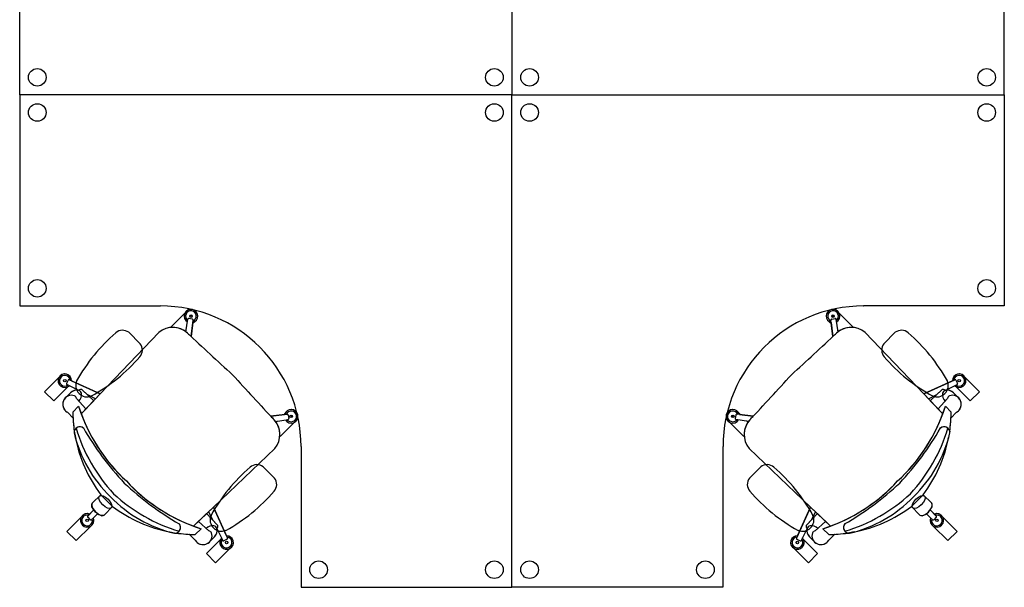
# Model space of a CAD drawing. Header units: metres. Extents: x -1 to 438, y -6 to 53.
# Tile 74 of 149: x 405.51 to 408.31, y 36.58 to 38.19. Entities that reach past the tile are written whole.
import ezdxf

# ---------------------------------------------------------------- set-up
doc = ezdxf.new("R2010")
doc.units = ezdxf.units.M
doc.linetypes.add('CONTINUA', pattern=[0])
doc.layers.add('PA MOBLES ACTUAL', color=7, linetype='CONTINUA', lineweight=25)

# ---------------------------------------------------------------- blocks, each defined once
blk = doc.blocks.new('OBJETO_COMPLEJO_2')
at = {"layer": 'PA MOBLES ACTUAL', "color": 180, "transparency": 33554687}
for p, q in [((405.9023, 37.3022), (405.7357, 37.1275)), ((405.7357, 37.1275), (405.682, 37.0706))]:
    blk.add_line(p, q, dxfattribs=at)
blk.add_lwpolyline([(406.0009, 36.7517), (406.0578, 36.8054), (406.2326, 36.972)], dxfattribs=at)
for centre, radius, start, end in [((405.9421, 37.2543), 0.0623, 47.2205, 129.6832), ((423.9707, 56.5937), 26.3771, 227.00868, 227.38659), ((425.524, 55.0403), 26.3771, 222.61341, 222.99132), ((406.1415, 37.2411), 0.4901, 200.36, 227.4767), ((406.1846, 37.0118), 0.0623, 320.3168, 42.7795), ((406.1714, 37.2112), 0.4901, 222.5233, 249.64)]:
    blk.add_arc(centre, radius, start, end, dxfattribs=at)
blk = doc.blocks.new('OBJETO_COMPLEJO_3')
at = {"layer": 'PA MOBLES ACTUAL', "color": 180, "transparency": 33554687}
for centre, radius, start, end in [((405.6783, 37.017), 0.0169, 53.2999, 130.6764), ((406.129, 37.1702), 0.4826, 196.9158, 222.6097), ((406.4357, 37.4627), 0.8633, 210.0361, 222.9938), ((406.393, 37.5054), 0.8633, 227.0062, 239.9639), ((406.1006, 37.1987), 0.4826, 227.3903, 253.0842), ((405.9474, 36.748), 0.0169, 319.3236, 36.7001)]:
    blk.add_arc(centre, radius, start, end, dxfattribs=at)
blk = doc.blocks.new('OBJETO_COMPLEJO_4')
at = {"layer": 'PA MOBLES ACTUAL', "color": 180, "transparency": 33554687}
blk.add_line((406.0786, 36.7143), (406.038, 36.6737), dxfattribs=at)
blk.add_lwpolyline([(406.038, 36.6737), (406.0641, 36.6476), (406.1047, 36.6882)], dxfattribs=at)
blk.add_arc((406.0955, 36.7051), 0.0192, 151.4264, 298.5736, dxfattribs=at)
blk = doc.blocks.new('OBJETO_COMPLEJO_5')
at = {"layer": 'PA MOBLES ACTUAL', "color": 180, "transparency": 33554687}
blk.add_line((406.0678, 36.7445), (406.081, 36.7178), dxfattribs=at)
for points in [[(406.0947, 36.7243), (406.0578, 36.8054), (406.0441, 36.7925), (406.0559, 36.7687), (406.0683, 36.7556)], [(406.0786, 36.7143), (406.038, 36.6737), (406.0641, 36.6476), (406.1047, 36.6882)]]:
    blk.add_lwpolyline(points, dxfattribs=at)
for centre, radius, start, end in [((406.0631, 36.7503), 0.00743, 309.5595, 45.544), ((406.0955, 36.7051), 0.0192, 138.6081, 151.4264), ((406.0955, 36.7051), 0.0192, 298.5736, 92.1982)]:
    blk.add_arc(centre, radius, start, end, dxfattribs=at)
blk = doc.blocks.new('OBJETO_COMPLEJO_6')
at = {"layer": 'PA MOBLES ACTUAL', "color": 180, "transparency": 33554687}
blk.add_line((405.6749, 37.1375), (405.6481, 37.1507), dxfattribs=at)
for points in [[(405.6446, 37.1483), (405.604, 37.1077), (405.5779, 37.1338), (405.6185, 37.1743)], [(405.6546, 37.1644), (405.7357, 37.1275), (405.7228, 37.1138), (405.699, 37.1255), (405.6859, 37.138)]]:
    blk.add_lwpolyline(points, dxfattribs=at)
for centre, radius, start, end in [((405.6354, 37.1651), 0.0192, 357.8018, 151.4264), ((405.6354, 37.1651), 0.0192, 298.5736, 311.3919), ((405.6806, 37.1327), 0.00743, 44.456, 140.4405)]:
    blk.add_arc(centre, radius, start, end, dxfattribs=at)
blk = doc.blocks.new('OBJETO_COMPLEJO_7')
at = {"layer": 'PA MOBLES ACTUAL', "color": 180, "transparency": 33554687}
blk.add_line((405.6818, 36.777), (405.6412, 36.7364), dxfattribs=at)
for points in [[(405.7165, 36.7749), (405.7286, 36.7866), (405.7224, 36.7919), (405.7175, 36.7977), (405.7058, 36.7856)], [(405.6412, 36.7364), (405.6673, 36.7103), (405.7079, 36.7509)]]:
    blk.add_lwpolyline(points, dxfattribs=at)
for start, end in [(68.2049, 151.4264), (298.5736, 21.7597)]:
    blk.add_arc((405.6987, 36.7678), 0.0192, start, end, dxfattribs=at)
blk = doc.blocks.new('OBJETO_COMPLEJO_8')
at = {"layer": 'PA MOBLES ACTUAL', "color": 180, "transparency": 33554687}
blk.add_line((406.2605, 37.0687), (406.2213, 37.0638), dxfattribs=at)
for points in [[(406.2344, 37.0493), (406.2392, 37.05), (406.2361, 37.0469)], [(406.2467, 37.0072), (406.2477, 37.0063), (406.2882, 37.0468)]]:
    blk.add_lwpolyline(points, dxfattribs=at)
for centre, radius, start, end in [((406.279, 37.0637), 0.0192, 298.5736, 164.895), ((425.524, 55.0403), 26.3771, 222.96265, 222.99033), ((406.1846, 37.0118), 0.0623, 36.9175, 43.2021), ((406.1846, 37.0118), 0.0623, 355.7669, 34.2401)]:
    blk.add_arc(centre, radius, start, end, dxfattribs=at)
blk = doc.blocks.new('OBJETO_COMPLEJO_9')
at = {"layer": 'PA MOBLES ACTUAL', "color": 180, "transparency": 33554687}
blk.add_line((405.9991, 37.3301), (405.9941, 37.291), dxfattribs=at)
for points in [[(405.9375, 37.3164), (405.9366, 37.3174), (405.9772, 37.3579)], [(405.9796, 37.3041), (405.9803, 37.3089), (405.9772, 37.3058)]]:
    blk.add_lwpolyline(points, dxfattribs=at)
for centre, radius, start, end in [((405.994, 37.3487), 0.0192, 285.105, 151.4264), ((405.9421, 37.2543), 0.0623, 55.7599, 94.2331), ((405.9421, 37.2543), 0.0623, 46.7979, 53.0825), ((423.9707, 56.5937), 26.3771, 227.00967, 227.03735)]:
    blk.add_arc(centre, radius, start, end, dxfattribs=at)
blk = doc.blocks.new('OBJETO_COMPLEJO_10')
at = {"layer": 'PA MOBLES ACTUAL', "color": 180, "transparency": 33554687}
for p, q in [((406.0226, 36.7443), (406.0061, 36.7278)), ((405.9891, 36.7283), (406.006, 36.7121)), ((406.0464, 36.7065), (406.0608, 36.7214))]:
    blk.add_line(p, q, dxfattribs=at)
blk.add_lwpolyline([(406.0683, 36.7556), (406.0384, 36.7871), (406.0009, 36.7517)], dxfattribs=at)
for centre, radius, start, end in [((406.1714, 37.2112), 0.4901, 249.64, 252.3148), ((406.0438, 36.7391), 0.0245, 313.8882, 12.5867), ((406.0631, 36.7503), 0.00743, 308.7312, 45.544), ((406.0085, 37.1213), 0.3935, 267.1772, 269.6569), ((406.0283, 36.7246), 0.0256, 209.2613, 315)]:
    blk.add_arc(centre, radius, start, end, dxfattribs=at)
blk = doc.blocks.new('OBJETO_COMPLEJO_11')
at = {"layer": 'PA MOBLES ACTUAL', "color": 180, "transparency": 33554687}
for p, q in [((405.6368, 37.116), (405.6518, 37.1305)), ((405.6586, 37.0588), (405.6424, 37.0757)), ((405.6746, 37.0922), (405.6581, 37.0758))]:
    blk.add_line(p, q, dxfattribs=at)
blk.add_lwpolyline([(405.6859, 37.138), (405.7174, 37.1081), (405.682, 37.0706)], dxfattribs=at)
for centre, radius, start, end in [((405.6694, 37.1134), 0.0245, 77.4133, 136.1118), ((405.6806, 37.1327), 0.00743, 44.456, 141.2688), ((405.6549, 37.098), 0.0256, 135, 240.7387), ((406.0516, 37.0781), 0.3935, 180.3431, 182.8228), ((406.1415, 37.2411), 0.4901, 197.6852, 200.36)]:
    blk.add_arc(centre, radius, start, end, dxfattribs=at)
blk = doc.blocks.new('OBJETO_COMPLEJO_12')
at = {"layer": 'PA MOBLES ACTUAL', "color": 180, "transparency": 33554687}
for p, q in [((405.6746, 37.0922), (405.6581, 37.0758)), ((405.6622, 37.0219), (405.6652, 37.0038)), ((405.7377, 36.8408), (405.7712, 36.8074)), ((406.0061, 36.7278), (406.0226, 36.7443)), ((405.9341, 36.7349), (405.9522, 36.7318))]:
    blk.add_line(p, q, dxfattribs=at)
for centre, radius, start, end in [((406.0516, 37.0781), 0.3935, 180.3431, 182.8228), ((406.1415, 37.2411), 0.4901, 197.6852, 200.36), ((406.0516, 37.0781), 0.3935, 182.8228, 188.2183), ((406.1415, 37.2411), 0.4901, 200.36, 227.4767), ((406.0516, 37.0781), 0.3935, 190.8937, 217.0927), ((406.1714, 37.2112), 0.4901, 222.5233, 249.64), ((406.0085, 37.1213), 0.3935, 232.9073, 259.1063), ((406.1714, 37.2112), 0.4901, 249.64, 252.3148), ((406.0085, 37.1213), 0.3935, 261.7817, 269.6569)]:
    blk.add_arc(centre, radius, start, end, dxfattribs=at)
blk = doc.blocks.new('OBJETO_COMPLEJO_13')
at = {"layer": 'PA MOBLES ACTUAL', "color": 180, "transparency": 33554687}
blk.add_line((405.8498, 37.2702), (405.8173, 37.3027), dxfattribs=at)
for centre, radius, start, end in [((406.1125, 36.9184), 0.5072, 130.9759, 151.0077), ((405.7995, 37.2784), 0.0301, 53.6499, 130.5973), ((405.8256, 37.2524), 0.0301, 319.4027, 36.3501), ((405.4655, 37.5654), 0.5072, 298.9923, 319.0241), ((405.6985, 37.1514), 0.0323, 156.5875, 293.4125)]:
    blk.add_arc(centre, radius, start, end, dxfattribs=at)
blk = doc.blocks.new('OBJETO_COMPLEJO_14')
at = {"layer": 'PA MOBLES ACTUAL', "color": 180, "transparency": 33554687}
blk.add_line((406.2319, 36.8881), (406.1995, 36.9206), dxfattribs=at)
for centre, radius, start, end in [((406.4946, 36.5363), 0.5072, 130.9759, 151.0077), ((406.1816, 36.8963), 0.0301, 53.6499, 130.5973), ((406.2077, 36.8703), 0.0301, 319.4027, 36.3501), ((405.8476, 37.1832), 0.5072, 298.9923, 319.0241), ((406.0806, 36.7693), 0.0323, 156.5875, 293.4125)]:
    blk.add_arc(centre, radius, start, end, dxfattribs=at)
blk = doc.blocks.new('OBJETO_COMPLEJO_15')
at = {"layer": 'PA MOBLES ACTUAL', "color": 180, "transparency": 33554687}
for p, q in [((407.9115, 37.3022), (408.0781, 37.1275)), ((408.0781, 37.1275), (408.1318, 37.0706))]:
    blk.add_line(p, q, dxfattribs=at)
blk.add_lwpolyline([(407.8129, 36.7517), (407.756, 36.8054), (407.5813, 36.972)], dxfattribs=at)
for centre, radius, start, end in [((389.8432, 56.5937), 26.3771, 312.61341, 312.99132), ((407.8717, 37.2543), 0.0623, 50.3168, 132.7795), ((388.2898, 55.0403), 26.3771, 317.00868, 317.38659), ((407.6293, 37.0118), 0.0623, 137.2205, 219.6832), ((407.6723, 37.2411), 0.4901, 312.5233, 339.64), ((407.6424, 37.2112), 0.4901, 290.36, 317.4767)]:
    blk.add_arc(centre, radius, start, end, dxfattribs=at)
blk = doc.blocks.new('OBJETO_COMPLEJO_16')
at = {"layer": 'PA MOBLES ACTUAL', "color": 180, "transparency": 33554687}
for centre, radius, start, end in [((407.3781, 37.4627), 0.8633, 317.0062, 329.9639), ((407.6848, 37.1702), 0.4826, 317.3903, 343.0842), ((408.1355, 37.017), 0.0169, 49.3236, 126.7001), ((407.4208, 37.5054), 0.8633, 300.0361, 312.9938), ((407.7133, 37.1987), 0.4826, 286.9158, 312.6097), ((407.8665, 36.748), 0.0169, 143.2999, 220.6764)]:
    blk.add_arc(centre, radius, start, end, dxfattribs=at)
blk = doc.blocks.new('OBJETO_COMPLEJO_17')
at = {"layer": 'PA MOBLES ACTUAL', "color": 180, "transparency": 33554687}
blk.add_line((407.7353, 36.7143), (407.7758, 36.6737), dxfattribs=at)
blk.add_lwpolyline([(407.7758, 36.6737), (407.7497, 36.6476), (407.7092, 36.6882)], dxfattribs=at)
blk.add_arc((407.7184, 36.7051), 0.0192, 241.4264, 28.5736, dxfattribs=at)
blk = doc.blocks.new('OBJETO_COMPLEJO_18')
at = {"layer": 'PA MOBLES ACTUAL', "color": 180, "transparency": 33554687}
blk.add_line((407.746, 36.7445), (407.7328, 36.7178), dxfattribs=at)
for points in [[(407.7191, 36.7243), (407.756, 36.8054), (407.7698, 36.7925), (407.758, 36.7687), (407.7456, 36.7556)], [(407.7353, 36.7143), (407.7758, 36.6737), (407.7497, 36.6476), (407.7092, 36.6882)]]:
    blk.add_lwpolyline(points, dxfattribs=at)
for centre, radius, start, end in [((407.7508, 36.7503), 0.00743, 134.456, 230.4405), ((407.7184, 36.7051), 0.0192, 87.8018, 241.4264), ((407.7184, 36.7051), 0.0192, 28.5736, 41.3919)]:
    blk.add_arc(centre, radius, start, end, dxfattribs=at)
blk = doc.blocks.new('OBJETO_COMPLEJO_19')
at = {"layer": 'PA MOBLES ACTUAL', "color": 180, "transparency": 33554687}
blk.add_line((408.139, 37.1375), (408.1657, 37.1507), dxfattribs=at)
for points in [[(408.1592, 37.1644), (408.0781, 37.1275), (408.091, 37.1138), (408.1148, 37.1255), (408.1279, 37.138)], [(408.1693, 37.1483), (408.2098, 37.1077), (408.2359, 37.1338), (408.1953, 37.1743)]]:
    blk.add_lwpolyline(points, dxfattribs=at)
for centre, radius, start, end in [((408.1785, 37.1651), 0.0192, 28.5736, 182.1982), ((408.1333, 37.1327), 0.00743, 39.5595, 135.544), ((408.1785, 37.1651), 0.0192, 228.6081, 241.4264)]:
    blk.add_arc(centre, radius, start, end, dxfattribs=at)
blk = doc.blocks.new('OBJETO_COMPLEJO_20')
at = {"layer": 'PA MOBLES ACTUAL', "color": 180, "transparency": 33554687}
blk.add_line((408.1321, 36.777), (408.1726, 36.7364), dxfattribs=at)
for points in [[(408.0973, 36.7749), (408.0852, 36.7866), (408.0914, 36.7919), (408.0963, 36.7977), (408.108, 36.7856)], [(408.1726, 36.7364), (408.1465, 36.7103), (408.106, 36.7509)]]:
    blk.add_lwpolyline(points, dxfattribs=at)
for start, end in [(158.2403, 241.4264), (28.5736, 111.7951)]:
    blk.add_arc((408.1152, 36.7678), 0.0192, start, end, dxfattribs=at)
blk = doc.blocks.new('OBJETO_COMPLEJO_21')
at = {"layer": 'PA MOBLES ACTUAL', "color": 180, "transparency": 33554687}
blk.add_line((407.5534, 37.0687), (407.5925, 37.0638), dxfattribs=at)
for points in [[(407.5671, 37.0072), (407.5662, 37.0063), (407.5256, 37.0468)], [(407.5794, 37.0493), (407.5746, 37.05), (407.5777, 37.0469)]]:
    blk.add_lwpolyline(points, dxfattribs=at)
for centre, radius, start, end in [((407.5348, 37.0637), 0.0192, 15.105, 241.4264), ((407.6293, 37.0118), 0.0623, 145.7599, 184.2331), ((407.6293, 37.0118), 0.0623, 136.7979, 143.0825), ((388.2898, 55.0403), 26.3771, 317.00967, 317.03735)]:
    blk.add_arc(centre, radius, start, end, dxfattribs=at)
blk = doc.blocks.new('OBJETO_COMPLEJO_22')
at = {"layer": 'PA MOBLES ACTUAL', "color": 180, "transparency": 33554687}
blk.add_line((407.8148, 37.3301), (407.8197, 37.291), dxfattribs=at)
for points in [[(407.8763, 37.3164), (407.8772, 37.3174), (407.8367, 37.3579)], [(407.8343, 37.3041), (407.8335, 37.3089), (407.8366, 37.3058)]]:
    blk.add_lwpolyline(points, dxfattribs=at)
for centre, radius, start, end in [((407.8198, 37.3487), 0.0192, 28.5736, 254.895), ((389.8432, 56.5937), 26.3771, 312.96265, 312.99033), ((407.8717, 37.2543), 0.0623, 126.9175, 133.2021), ((407.8717, 37.2543), 0.0623, 85.7669, 124.2401)]:
    blk.add_arc(centre, radius, start, end, dxfattribs=at)
blk = doc.blocks.new('OBJETO_COMPLEJO_23')
at = {"layer": 'PA MOBLES ACTUAL', "color": 180, "transparency": 33554687}
for p, q in [((407.7913, 36.7443), (407.8077, 36.7278)), ((407.7675, 36.7065), (407.7531, 36.7214)), ((407.8247, 36.7283), (407.8078, 36.7121))]:
    blk.add_line(p, q, dxfattribs=at)
blk.add_lwpolyline([(407.7456, 36.7556), (407.7754, 36.7871), (407.8129, 36.7517)], dxfattribs=at)
for centre, radius, start, end in [((407.7508, 36.7503), 0.00743, 134.456, 231.2688), ((407.7701, 36.7391), 0.0245, 167.4133, 226.1118), ((407.6424, 37.2112), 0.4901, 287.6852, 290.36), ((407.7855, 36.7246), 0.0256, 225, 330.7387), ((407.8054, 37.1213), 0.3935, 270.3431, 272.8228)]:
    blk.add_arc(centre, radius, start, end, dxfattribs=at)
blk = doc.blocks.new('OBJETO_COMPLEJO_24')
at = {"layer": 'PA MOBLES ACTUAL', "color": 180, "transparency": 33554687}
for p, q in [((408.177, 37.116), (408.1621, 37.1305)), ((408.1393, 37.0922), (408.1557, 37.0758)), ((408.1552, 37.0588), (408.1714, 37.0757))]:
    blk.add_line(p, q, dxfattribs=at)
blk.add_lwpolyline([(408.1279, 37.138), (408.0964, 37.1081), (408.1318, 37.0706)], dxfattribs=at)
for centre, radius, start, end in [((408.1333, 37.1327), 0.00743, 38.7312, 135.544), ((408.1444, 37.1134), 0.0245, 43.8882, 102.5867), ((408.1589, 37.098), 0.0256, 299.2613, 45), ((407.6723, 37.2411), 0.4901, 339.64, 342.3148), ((407.7622, 37.0781), 0.3935, 357.1772, 359.6569)]:
    blk.add_arc(centre, radius, start, end, dxfattribs=at)
blk = doc.blocks.new('OBJETO_COMPLEJO_25')
at = {"layer": 'PA MOBLES ACTUAL', "color": 180, "transparency": 33554687}
for p, q in [((408.1393, 37.0922), (408.1557, 37.0758)), ((408.1517, 37.0219), (408.1486, 37.0038)), ((408.0761, 36.8408), (408.0427, 36.8074)), ((407.8077, 36.7278), (407.7913, 36.7443)), ((407.8797, 36.7349), (407.8616, 36.7318))]:
    blk.add_line(p, q, dxfattribs=at)
for centre, radius, start, end in [((407.6723, 37.2411), 0.4901, 339.64, 342.3148), ((407.7622, 37.0781), 0.3935, 357.1772, 359.6569), ((407.6723, 37.2411), 0.4901, 312.5233, 339.64), ((407.7622, 37.0781), 0.3935, 351.7817, 357.1772), ((407.7622, 37.0781), 0.3935, 322.9073, 349.1063), ((407.6424, 37.2112), 0.4901, 290.36, 317.4767), ((407.8054, 37.1213), 0.3935, 280.8937, 307.0927), ((407.6424, 37.2112), 0.4901, 287.6852, 290.36), ((407.8054, 37.1213), 0.3935, 270.3431, 278.2183)]:
    blk.add_arc(centre, radius, start, end, dxfattribs=at)
blk = doc.blocks.new('OBJETO_COMPLEJO_26')
at = {"layer": 'PA MOBLES ACTUAL', "color": 180, "transparency": 33554687}
blk.add_line((407.964, 37.2702), (407.9965, 37.3027), dxfattribs=at)
for centre, radius, start, end in [((408.0143, 37.2784), 0.0301, 49.4027, 126.3501), ((407.7013, 36.9184), 0.5072, 28.9923, 49.0241), ((407.9883, 37.2524), 0.0301, 143.6499, 220.5973), ((408.3483, 37.5654), 0.5072, 220.9759, 241.0077), ((408.1153, 37.1514), 0.0323, 246.5875, 23.4125)]:
    blk.add_arc(centre, radius, start, end, dxfattribs=at)
blk = doc.blocks.new('OBJETO_COMPLEJO_27')
at = {"layer": 'PA MOBLES ACTUAL', "color": 180, "transparency": 33554687}
blk.add_line((407.5819, 36.8881), (407.6144, 36.9206), dxfattribs=at)
for centre, radius, start, end in [((407.6322, 36.8963), 0.0301, 49.4027, 126.3501), ((407.3192, 36.5363), 0.5072, 28.9923, 49.0241), ((407.6062, 36.8703), 0.0301, 143.6499, 220.5973), ((407.9662, 37.1832), 0.5072, 220.9759, 241.0077), ((407.7332, 36.7693), 0.0323, 246.5875, 23.4125)]:
    blk.add_arc(centre, radius, start, end, dxfattribs=at)

msp = doc.modelspace()

# ---------------------------------------------------------------- linework, layer by layer
at = {"layer": 'PA MOBLES ACTUAL', "color": 180, "transparency": 33554687}
for p, q in [((406.9069, 39.3776), (406.9069, 37.9776)), ((406.9069, 39.3776), (406.9069, 37.9776)), ((405.5069, 37.9776), (405.5069, 38.5776)), ((408.3069, 37.9776), (408.3069, 38.5776)), ((406.9069, 37.9776), (405.5069, 37.9776)), ((405.5069, 37.9776), (405.5069, 37.3776)), ((406.9069, 37.9776), (405.5069, 37.9776)), ((406.9069, 36.5776), (406.9069, 37.9776)), ((406.9069, 36.5776), (406.9069, 37.9776)), ((406.9069, 37.9776), (408.3069, 37.9776)), ((406.9069, 37.9776), (408.3069, 37.9776)), ((408.3069, 37.9776), (408.3069, 37.3776)), ((405.5069, 37.3776), (405.9069, 37.3776)), ((405.9069, 37.3776), (405.9069, 37.3776)), ((408.3069, 37.3776), (407.9069, 37.3776)), ((407.9069, 37.3776), (407.907, 37.3776)), ((405.9796, 37.3041), (405.9852, 37.3397)), ((405.9977, 37.3403), (405.9882, 37.3417)), ((405.9973, 37.3482), (405.9907, 37.3492)), ((405.9941, 37.291), (406, 37.3376)), ((406.0032, 37.3318), (405.9987, 37.3273)), ((407.8106, 37.3318), (407.8151, 37.3273)), ((407.8197, 37.291), (407.8138, 37.3376)), ((407.8161, 37.3403), (407.8257, 37.3417)), ((407.8165, 37.3482), (407.8231, 37.3492)), ((407.8343, 37.3041), (407.8286, 37.3397)), ((405.7357, 37.1275), (405.9023, 37.3022)), ((405.9803, 37.3089), (405.9772, 37.3058)), ((407.8335, 37.3089), (407.8366, 37.3058)), ((408.0781, 37.1275), (407.9115, 37.3022)), ((405.6445, 37.1662), (405.6403, 37.1574)), ((405.7357, 37.1275), (405.6478, 37.1675)), ((408.0781, 37.1275), (408.166, 37.1675)), ((408.1694, 37.1662), (408.1735, 37.1574)), ((405.6518, 37.1305), (405.6368, 37.116)), ((405.6749, 37.1375), (405.6414, 37.154)), ((408.139, 37.1375), (408.1724, 37.154)), ((408.1621, 37.1305), (408.177, 37.116)), ((405.6953, 37.0847), (405.6681, 37.1146)), ((405.682, 37.0706), (405.7357, 37.1275)), ((408.1318, 37.0706), (408.0781, 37.1275)), ((408.1185, 37.0847), (408.1457, 37.1146)), ((405.6586, 37.0588), (405.6424, 37.0757)), ((405.6581, 37.0758), (405.6746, 37.0922)), ((406.2621, 37.0729), (406.2576, 37.0684)), ((407.5517, 37.0729), (407.5562, 37.0684)), ((408.1557, 37.0758), (408.1393, 37.0922)), ((408.1552, 37.0588), (408.1714, 37.0757)), ((406.2213, 37.0638), (406.2679, 37.0697)), ((406.2344, 37.0493), (406.27, 37.0549)), ((406.2392, 37.05), (406.2361, 37.0469)), ((406.2707, 37.0674), (406.272, 37.0578)), ((406.2786, 37.067), (406.2795, 37.0604)), ((407.5353, 37.067), (407.5343, 37.0604)), ((407.5432, 37.0674), (407.5418, 37.0578)), ((407.5794, 37.0493), (407.5439, 37.0549)), ((407.5925, 37.0638), (407.546, 37.0697)), ((407.5746, 37.05), (407.5777, 37.0469)), ((405.6622, 37.0219), (405.6652, 37.0038)), ((408.1517, 37.0219), (408.1486, 37.0038)), ((406.0578, 36.8054), (406.2326, 36.972)), ((406.3069, 36.9776), (406.3069, 36.9776)), ((406.3069, 36.9776), (406.3069, 36.5776)), ((407.507, 36.9776), (407.5069, 36.9776)), ((407.5069, 36.9776), (407.5069, 36.5776)), ((407.756, 36.8054), (407.5813, 36.972)), ((405.7133, 36.8164), (405.7377, 36.8408)), ((405.7377, 36.8408), (405.7712, 36.8074)), ((408.0761, 36.8408), (408.0427, 36.8074)), ((408.1005, 36.8164), (408.0761, 36.8408)), ((405.7175, 36.7977), (405.7006, 36.7803)), ((405.7467, 36.783), (405.7712, 36.8074)), ((406.0009, 36.7517), (406.0578, 36.8054)), ((406.0578, 36.8054), (406.0978, 36.7175)), ((407.756, 36.8054), (407.716, 36.7175)), ((407.8129, 36.7517), (407.756, 36.8054)), ((408.0671, 36.783), (408.0427, 36.8074)), ((408.0963, 36.7977), (408.1132, 36.7803)), ((405.7007, 36.7767), (405.7076, 36.7698)), ((405.7286, 36.7866), (405.7111, 36.7697)), ((406.015, 36.765), (406.045, 36.7378)), ((407.7988, 36.765), (407.7689, 36.7378)), ((408.0852, 36.7866), (408.1027, 36.7697)), ((408.1131, 36.7767), (408.1063, 36.7698)), ((406.0061, 36.7278), (406.0226, 36.7443)), ((406.0678, 36.7445), (406.0844, 36.7111)), ((407.746, 36.7445), (407.7295, 36.7111)), ((407.8077, 36.7278), (407.7913, 36.7443)), ((405.9341, 36.7349), (405.9522, 36.7318)), ((405.9891, 36.7283), (406.006, 36.7121)), ((406.0608, 36.7214), (406.0464, 36.7065)), ((406.0965, 36.7141), (406.0878, 36.71)), ((407.7173, 36.7141), (407.7261, 36.71)), ((407.7531, 36.7214), (407.7675, 36.7065)), ((407.8247, 36.7283), (407.8078, 36.7121)), ((407.8797, 36.7349), (407.8616, 36.7318)), ((406.3069, 36.5776), (406.9069, 36.5776)), ((407.5069, 36.5776), (406.9069, 36.5776))]:
    msp.add_line(p, q, dxfattribs=at)
for points in [[(405.9375, 37.3164), (405.9366, 37.3174), (405.9772, 37.3579)], [(407.8763, 37.3164), (407.8772, 37.3174), (407.8367, 37.3579)], [(405.6446, 37.1483), (405.604, 37.1077), (405.5779, 37.1338), (405.6185, 37.1743)], [(408.1693, 37.1483), (408.2098, 37.1077), (408.2359, 37.1338), (408.1953, 37.1743)], [(406.2467, 37.0072), (406.2477, 37.0063), (406.2882, 37.0468)], [(407.5671, 37.0072), (407.5662, 37.0063), (407.5256, 37.0468)], [(406.0786, 36.7143), (406.038, 36.6737), (406.0641, 36.6476), (406.1047, 36.6882)], [(407.7353, 36.7143), (407.7758, 36.6737), (407.7497, 36.6476), (407.7092, 36.6882)]]:
    msp.add_lwpolyline(points, dxfattribs=at)
for points in [[(405.7712, 36.8074), (405.7467, 36.783), (405.742, 36.7814), (405.7353, 36.7831), (405.7288, 36.7867), (405.7229, 36.7916), (405.7175, 36.7979), (405.7125, 36.8064), (405.7117, 36.812), (405.7133, 36.8164), (405.7377, 36.8408), (405.7712, 36.8074)], [(408.0427, 36.8074), (408.0671, 36.783), (408.0718, 36.7814), (408.0785, 36.7831), (408.085, 36.7867), (408.0909, 36.7916), (408.0964, 36.7979), (408.1013, 36.8064), (408.1021, 36.812), (408.1005, 36.8164), (408.0761, 36.8408), (408.0427, 36.8074)]]:
    msp.add_lwpolyline(points, close=True, dxfattribs=at)
for centre, radius in [((405.5569, 38.0276), 0.025), ((406.8569, 38.0276), 0.025), ((406.9569, 38.0276), 0.025), ((408.2569, 38.0276), 0.025), ((405.5569, 37.9276), 0.025), ((406.8569, 37.9276), 0.025), ((406.9569, 37.9276), 0.025), ((408.2569, 37.9276), 0.025), ((405.5569, 37.4276), 0.025), ((408.2569, 37.4276), 0.025), ((405.994, 37.3487), 0.00353), ((407.8198, 37.3487), 0.00353), ((405.6354, 37.1651), 0.00353), ((408.1785, 37.1651), 0.00353), ((406.279, 37.0637), 0.00353), ((407.5348, 37.0637), 0.00353), ((405.6987, 36.7678), 0.00353), ((408.1152, 36.7678), 0.00353), ((406.0955, 36.7051), 0.00353), ((407.7184, 36.7051), 0.00353), ((406.3569, 36.6276), 0.025), ((406.8569, 36.6276), 0.025), ((406.9569, 36.6276), 0.025), ((407.4569, 36.6276), 0.025)]:
    msp.add_circle(centre, radius, dxfattribs=at)
for centre, radius, start, end in [((405.9069, 36.9776), 0.4, 0, 90), ((405.994, 37.3487), 0.0192, 285.105, 238.6952), ((405.994, 37.3487), 0.0153, 291.2724, 232.5278), ((407.907, 36.9776), 0.4, 90, 180), ((407.8198, 37.3487), 0.0192, 301.3048, 254.895), ((407.8198, 37.3487), 0.0153, 307.4722, 248.7276), ((405.9875, 37.3396), 0.00224, 71.7811, 177.89), ((405.9978, 37.3381), 0.00224, 345.9102, 92.0191), ((407.816, 37.3381), 0.00224, 87.9809, 194.0898), ((407.8264, 37.3396), 0.00224, 2.11, 108.2189), ((405.9421, 37.2543), 0.0623, 47.2205, 129.6832), ((423.9707, 56.5937), 26.3771, 227.00868, 227.38659), ((389.8432, 56.5937), 26.3771, 312.61341, 312.99132), ((407.8717, 37.2543), 0.0623, 50.3168, 132.7795), ((405.6354, 37.1651), 0.0192, 357.8018, 311.3919), ((408.1785, 37.1651), 0.0192, 228.6081, 182.1982), ((405.6354, 37.1651), 0.0153, 3.9691, 305.2245), ((405.6421, 37.1561), 0.00224, 144.4779, 250.5867), ((405.6466, 37.1656), 0.00224, 58.607, 164.7158), ((425.524, 55.0403), 26.3771, 222.61341, 222.99132), ((388.2898, 55.0403), 26.3771, 317.00868, 317.38659), ((408.1785, 37.1651), 0.0153, 234.7755, 176.0309), ((408.1672, 37.1656), 0.00224, 15.2842, 121.393), ((408.1717, 37.1561), 0.00224, 289.4133, 35.5221), ((405.6691, 37.1155), 0.0229, 78.4471, 139.2909), ((405.6806, 37.1327), 0.00743, 44.456, 141.2688), ((405.6702, 37.1254), 0.0129, 16.3197, 68.661), ((405.6589, 37.1249), 0.024, 312.3231, 9.9389), ((408.1333, 37.1327), 0.00743, 38.7312, 135.544), ((408.155, 37.1249), 0.024, 170.0611, 227.6769), ((408.1437, 37.1254), 0.0129, 111.339, 163.6803), ((408.1447, 37.1155), 0.0229, 40.7091, 101.5529), ((405.6549, 37.098), 0.0256, 72.8342, 240.7387), ((405.6574, 37.1127), 0.0109, 10.1365, 62.2126), ((408.1565, 37.1127), 0.0109, 117.7874, 169.8635), ((408.1589, 37.098), 0.0256, 299.2613, 107.1658), ((406.0516, 37.0781), 0.3935, 180.3431, 188.2183), ((406.1415, 37.2411), 0.4901, 197.6852, 227.4767), ((406.279, 37.0637), 0.0192, 211.3048, 164.895), ((406.279, 37.0637), 0.0153, 217.4722, 158.7276), ((407.5348, 37.0637), 0.0192, 15.105, 328.6952), ((407.5348, 37.0637), 0.0153, 21.2724, 322.5278), ((407.6723, 37.2411), 0.4901, 312.5233, 342.3148), ((407.7622, 37.0781), 0.3935, 351.7817, 359.6569), ((406.1846, 37.0118), 0.0623, 320.3168, 42.7795), ((406.2684, 37.0675), 0.00224, 357.9809, 104.0898), ((406.2699, 37.0571), 0.00224, 272.11, 18.2189), ((407.5439, 37.0571), 0.00224, 161.7811, 267.89), ((407.5454, 37.0675), 0.00224, 75.9102, 182.0191), ((407.6293, 37.0118), 0.0623, 137.2205, 219.6832), ((405.6783, 37.017), 0.0169, 53.2999, 182.1685), ((406.0291, 37.106), 0.3784, 193.6919, 225.7691), ((406.129, 37.1702), 0.4826, 196.9158, 222.6097), ((406.4357, 37.4627), 0.8633, 210.0361, 222.9938), ((407.3781, 37.4627), 0.8633, 317.0062, 329.9639), ((407.6848, 37.1702), 0.4826, 317.3903, 343.0842), ((407.7847, 37.106), 0.3784, 314.2309, 346.3081), ((408.1355, 37.017), 0.0169, 357.8315, 126.7001), ((406.0516, 37.0781), 0.3935, 190.8937, 217.0927), ((407.7622, 37.0781), 0.3935, 322.9073, 349.1063), ((406.1714, 37.2112), 0.4901, 222.5233, 252.3148), ((407.6424, 37.2112), 0.4901, 287.6852, 317.4767), ((406.393, 37.5054), 0.8633, 227.0062, 239.9639), ((407.4208, 37.5054), 0.8633, 300.0361, 312.9938), ((406.0363, 37.0988), 0.3784, 224.2309, 256.3081), ((406.1006, 37.1987), 0.4826, 227.3903, 253.0842), ((407.7133, 37.1987), 0.4826, 286.9158, 312.6097), ((407.7775, 37.0988), 0.3784, 283.6919, 315.7691), ((406.0085, 37.1213), 0.3935, 232.9073, 259.1063), ((407.8054, 37.1213), 0.3935, 280.8937, 307.0927), ((405.6987, 36.7678), 0.0192, 68.2049, 21.7951), ((405.6987, 36.7678), 0.0153, 74.3723, 15.6277), ((405.702, 36.7785), 0.00224, 129.0101, 235.119), ((405.7094, 36.7711), 0.00224, 214.881, 320.9899), ((408.1152, 36.7678), 0.0192, 158.2049, 111.7951), ((408.1152, 36.7678), 0.0153, 164.3723, 105.6277), ((408.1044, 36.7711), 0.00224, 219.0101, 325.119), ((408.1118, 36.7785), 0.00224, 304.881, 50.9899), ((405.9474, 36.748), 0.0169, 267.8315, 36.7001), ((406.0552, 36.7286), 0.024, 80.0611, 137.6769), ((406.043, 36.727), 0.0109, 27.7874, 79.8635), ((406.0558, 36.7398), 0.0129, 21.339, 73.6803), ((406.0459, 36.7388), 0.0229, 310.7091, 11.5529), ((406.0631, 36.7503), 0.00743, 308.7312, 45.544), ((407.7508, 36.7503), 0.00743, 134.456, 231.2688), ((407.768, 36.7388), 0.0229, 168.4471, 229.2909), ((407.7581, 36.7398), 0.0129, 106.3197, 158.661), ((407.7586, 36.7286), 0.024, 42.3231, 99.9389), ((407.7708, 36.727), 0.0109, 100.1365, 152.2126), ((407.8665, 36.748), 0.0169, 143.2999, 272.1685), ((406.0085, 37.1213), 0.3935, 261.7817, 269.6569), ((406.0283, 36.7246), 0.0256, 209.2613, 17.1658), ((406.0955, 36.7051), 0.0192, 138.6081, 92.1982), ((406.0955, 36.7051), 0.0153, 144.7755, 86.0309), ((406.0865, 36.7118), 0.00224, 199.4133, 305.5221), ((406.0959, 36.7163), 0.00224, 285.2842, 31.393), ((407.7184, 36.7051), 0.0192, 87.8018, 41.3919), ((407.7184, 36.7051), 0.0153, 93.9691, 35.2245), ((407.7179, 36.7163), 0.00224, 148.607, 254.7158), ((407.7274, 36.7118), 0.00224, 234.4779, 340.5867), ((407.7855, 36.7246), 0.0256, 162.8342, 330.7387), ((407.8054, 37.1213), 0.3935, 270.3431, 278.2183)]:
    msp.add_arc(centre, radius, start, end, dxfattribs=at)
for centre, major_axis in [((405.7506, 36.8201), (-0.0168, 0.0168)), ((408.0632, 36.8201), (-0.0168, -0.0168))]:
    msp.add_ellipse(centre, major_axis=major_axis, ratio=0.457927, dxfattribs=at)
for centre, major_axis in [((405.7301, 36.7996), (-0.0168, 0.0168)), ((408.0838, 36.7996), (-0.0168, -0.0168))]:
    msp.add_ellipse(centre, major_axis=major_axis, ratio=0.457927, start_param=0, end_param=3.141593, dxfattribs=at)

# ---------------------------------------------------------------- block references
for name in ['OBJETO_COMPLEJO_9', 'OBJETO_COMPLEJO_22', 'OBJETO_COMPLEJO_13', 'OBJETO_COMPLEJO_2', 'OBJETO_COMPLEJO_15', 'OBJETO_COMPLEJO_26', 'OBJETO_COMPLEJO_6', 'OBJETO_COMPLEJO_19', 'OBJETO_COMPLEJO_11', 'OBJETO_COMPLEJO_24', 'OBJETO_COMPLEJO_12', 'OBJETO_COMPLEJO_8', 'OBJETO_COMPLEJO_21', 'OBJETO_COMPLEJO_25', 'OBJETO_COMPLEJO_3', 'OBJETO_COMPLEJO_16', 'OBJETO_COMPLEJO_14', 'OBJETO_COMPLEJO_27', 'OBJETO_COMPLEJO_7', 'OBJETO_COMPLEJO_5', 'OBJETO_COMPLEJO_18', 'OBJETO_COMPLEJO_20', 'OBJETO_COMPLEJO_10', 'OBJETO_COMPLEJO_23', 'OBJETO_COMPLEJO_4', 'OBJETO_COMPLEJO_17']:
    msp.add_blockref(name, (0, 0), dxfattribs=at)

doc.saveas('drawing.dxf')
